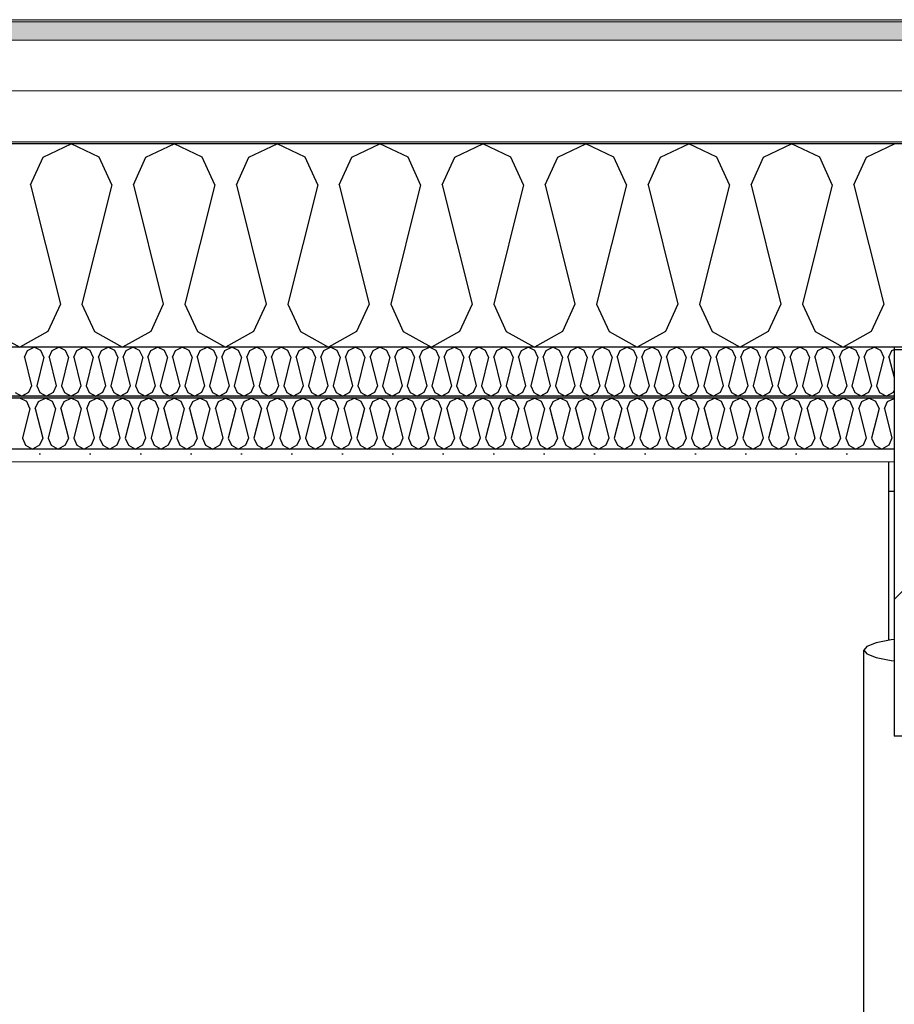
# Model space of a CAD drawing. Header units: millimetres. Extents: x -8544 to 51179, y -2070 to 39312.
# Tile 40 of 165: x 255 to 1122, y 9630 to 10606. Entities that reach past the tile are written whole.
import ezdxf

# ---------------------------------------------------------------- set-up
doc = ezdxf.new("R2010")
doc.units = ezdxf.units.MM
doc.header["$LTSCALE"] = 0.5
doc.header["$MEASUREMENT"] = 0
doc.linetypes.add('PLINE', pattern=[0])
for name, color, linetype in [('222- Søyler', 7, 'Continuous'), ('223- Bjelker', 7, 'Continuous'), ('223- Bjelker (Skravur)', 7, 'Continuous'), ('2411 Bærende innervegger betong', 7, 'Continuous'), ('256- Faste himlinger og overflatebehandling (Skravur)(Nye konstruksjoner)', 7, 'Continuous'), ('256- Faste himlinger og overflatebehandling(Nye konstruksjoner)', 7, 'Continuous'), ('261- Primærkonstruksjon (tak)', 7, 'Continuous'), ('261- Primærkonstruksjon (tak) (Skravur)', 7, 'Continuous'), ('262- Taktekking (Skravur)(Nye konstruksjoner)', 7, 'Continuous')]:
    doc.layers.add(name, color=color, linetype=linetype)
doc.layers.add('236- Innvendig kledning og overflate(Nye konstruksjoner)', color=7, linetype='Continuous', lineweight=0)
doc.layers.add('262- Taktekking(Nye konstruksjoner)', color=7, linetype='Continuous', lineweight=0)

# ---------------------------------------------------------------- blocks, each defined once
blk = doc.blocks.new('*X3')
at = {"layer": '261- Primærkonstruksjon (tak) (Skravur)', "linetype": 'PLINE'}
for p, q in [((278.27, 10469.96), (306.13, 10483.15)), ((334, 10469.96), (306.13, 10483.15)), ((380.31, 10469.96), (408.18, 10483.15)), ((436.05, 10469.96), (408.18, 10483.15)), ((482.36, 10469.96), (510.22, 10483.15)), ((538.09, 10469.96), (510.22, 10483.15)), ((584.4, 10469.96), (612.27, 10483.15)), ((640.14, 10469.96), (612.27, 10483.15)), ((686.45, 10469.96), (714.31, 10483.15)), ((742.18, 10469.96), (714.31, 10483.15)), ((788.49, 10469.96), (816.36, 10483.15)), ((844.23, 10469.96), (816.36, 10483.15)), ((890.54, 10469.96), (918.4, 10483.15)), ((946.27, 10469.96), (918.4, 10483.15)), ((992.58, 10469.96), (1020.45, 10483.15)), ((1048.32, 10469.96), (1020.45, 10483.15)), ((1094.63, 10469.96), (1122.49, 10483.15)), ((265.83, 10442.63), (278.27, 10469.96)), ((346.44, 10442.63), (334, 10469.96)), ((367.88, 10442.63), (380.31, 10469.96)), ((448.48, 10442.63), (436.05, 10469.96)), ((469.92, 10442.63), (482.36, 10469.96)), ((550.53, 10442.63), (538.09, 10469.96)), ((571.97, 10442.63), (584.4, 10469.96)), ((652.57, 10442.63), (640.14, 10469.96)), ((674.01, 10442.63), (686.45, 10469.96)), ((754.62, 10442.63), (742.18, 10469.96)), ((776.06, 10442.63), (788.49, 10469.96)), ((856.66, 10442.63), (844.23, 10469.96)), ((878.1, 10442.63), (890.54, 10469.96)), ((958.71, 10442.63), (946.27, 10469.96)), ((980.15, 10442.63), (992.58, 10469.96)), ((1060.75, 10442.63), (1048.32, 10469.96)), ((1082.19, 10442.63), (1094.63, 10469.96)), ((265.83, 10442.63), (295.42, 10324.3)), ((346.44, 10442.63), (316.85, 10324.3)), ((367.88, 10442.63), (397.46, 10324.3)), ((448.48, 10442.63), (418.9, 10324.3)), ((469.92, 10442.63), (499.51, 10324.3)), ((550.53, 10442.63), (520.94, 10324.3)), ((571.97, 10442.63), (601.55, 10324.3)), ((652.57, 10442.63), (622.99, 10324.3)), ((674.01, 10442.63), (703.6, 10324.3)), ((754.62, 10442.63), (725.03, 10324.3)), ((776.06, 10442.63), (805.64, 10324.3)), ((856.66, 10442.63), (827.08, 10324.3)), ((878.1, 10442.63), (907.69, 10324.3)), ((958.71, 10442.63), (929.12, 10324.3)), ((980.15, 10442.63), (1009.73, 10324.3)), ((1060.75, 10442.63), (1031.17, 10324.3)), ((1082.19, 10442.63), (1111.78, 10324.3)), ((295.42, 10324.3), (282.98, 10296.97)), ((316.85, 10324.3), (329.29, 10296.97)), ((397.46, 10324.3), (385.02, 10296.97)), ((418.9, 10324.3), (431.34, 10296.97)), ((499.51, 10324.3), (487.07, 10296.97)), ((520.94, 10324.3), (533.38, 10296.97)), ((601.55, 10324.3), (589.11, 10296.97)), ((622.99, 10324.3), (635.43, 10296.97)), ((703.6, 10324.3), (691.16, 10296.97)), ((725.03, 10324.3), (737.47, 10296.97)), ((805.64, 10324.3), (793.2, 10296.97)), ((827.08, 10324.3), (839.51, 10296.97)), ((907.69, 10324.3), (895.25, 10296.97)), ((929.12, 10324.3), (941.56, 10296.97)), ((1009.73, 10324.3), (997.29, 10296.97)), ((1031.17, 10324.3), (1043.6, 10296.97)), ((1111.78, 10324.3), (1099.34, 10296.97)), ((227.25, 10296.97), (255.11, 10281.42)), ((282.98, 10296.97), (255.11, 10281.42)), ((329.29, 10296.97), (357.16, 10281.42)), ((385.02, 10296.97), (357.16, 10281.42)), ((431.34, 10296.97), (459.2, 10281.42)), ((487.07, 10296.97), (459.2, 10281.42)), ((533.38, 10296.97), (561.25, 10281.42)), ((589.11, 10296.97), (561.25, 10281.42)), ((635.43, 10296.97), (663.29, 10281.42)), ((691.16, 10296.97), (663.29, 10281.42)), ((737.47, 10296.97), (765.34, 10281.42)), ((793.2, 10296.97), (765.34, 10281.42)), ((839.51, 10296.97), (867.38, 10281.42)), ((895.25, 10296.97), (867.38, 10281.42)), ((941.56, 10296.97), (969.43, 10281.42)), ((997.29, 10296.97), (969.43, 10281.42)), ((1043.6, 10296.97), (1071.47, 10281.42)), ((1099.34, 10296.97), (1071.47, 10281.42))]:
    blk.add_line(p, q, dxfattribs=at)
blk = doc.blocks.new('*X52')
at = {"layer": '256- Faste himlinger og overflatebehandling (Skravur)(Nye konstruksjoner)', "linetype": 'PLINE'}
for p, q in [((262.71, 10278.25), (269.4, 10281.42)), ((276.09, 10278.25), (269.4, 10281.42)), ((287.2, 10278.25), (293.89, 10281.42)), ((300.58, 10278.25), (293.89, 10281.42)), ((311.69, 10278.25), (318.38, 10281.42)), ((325.07, 10278.25), (318.38, 10281.42)), ((336.18, 10278.25), (342.87, 10281.42)), ((349.56, 10278.25), (342.87, 10281.42)), ((360.67, 10278.25), (367.36, 10281.42)), ((374.05, 10278.25), (367.36, 10281.42)), ((385.16, 10278.25), (391.85, 10281.42)), ((398.54, 10278.25), (391.85, 10281.42)), ((409.66, 10278.25), (416.34, 10281.42)), ((423.03, 10278.25), (416.34, 10281.42)), ((434.15, 10278.25), (440.83, 10281.42)), ((447.52, 10278.25), (440.83, 10281.42)), ((458.64, 10278.25), (465.33, 10281.42)), ((472.01, 10278.25), (465.33, 10281.42)), ((483.13, 10278.25), (489.82, 10281.42)), ((496.5, 10278.25), (489.82, 10281.42)), ((507.62, 10278.25), (514.31, 10281.42)), ((520.99, 10278.25), (514.31, 10281.42)), ((532.11, 10278.25), (538.8, 10281.42)), ((545.49, 10278.25), (538.8, 10281.42)), ((556.6, 10278.25), (563.29, 10281.42)), ((569.98, 10278.25), (563.29, 10281.42)), ((581.09, 10278.25), (587.78, 10281.42)), ((594.47, 10278.25), (587.78, 10281.42)), ((605.58, 10278.25), (612.27, 10281.42)), ((618.96, 10278.25), (612.27, 10281.42)), ((630.07, 10278.25), (636.76, 10281.42)), ((643.45, 10278.25), (636.76, 10281.42)), ((654.56, 10278.25), (661.25, 10281.42)), ((667.94, 10278.25), (661.25, 10281.42)), ((679.05, 10278.25), (685.74, 10281.42)), ((692.43, 10278.25), (685.74, 10281.42)), ((703.54, 10278.25), (710.23, 10281.42)), ((716.92, 10278.25), (710.23, 10281.42)), ((728.04, 10278.25), (734.72, 10281.42)), ((741.41, 10278.25), (734.72, 10281.42)), ((752.53, 10278.25), (759.21, 10281.42)), ((765.9, 10278.25), (759.21, 10281.42)), ((777.02, 10278.25), (783.71, 10281.42)), ((790.39, 10278.25), (783.71, 10281.42)), ((801.51, 10278.25), (808.2, 10281.42)), ((814.88, 10278.25), (808.2, 10281.42)), ((826, 10278.25), (832.69, 10281.42)), ((839.38, 10278.25), (832.69, 10281.42)), ((850.49, 10278.25), (857.18, 10281.42)), ((863.87, 10278.25), (857.18, 10281.42)), ((874.98, 10278.25), (881.67, 10281.42)), ((888.36, 10278.25), (881.67, 10281.42)), ((899.47, 10278.25), (906.16, 10281.42)), ((912.85, 10278.25), (906.16, 10281.42)), ((923.96, 10278.25), (930.65, 10281.42)), ((937.34, 10278.25), (930.65, 10281.42)), ((948.45, 10278.25), (955.14, 10281.42)), ((961.83, 10278.25), (955.14, 10281.42)), ((972.94, 10278.25), (979.63, 10281.42)), ((986.32, 10278.25), (979.63, 10281.42)), ((997.43, 10278.25), (1004.12, 10281.42)), ((1010.81, 10278.25), (1004.12, 10281.42)), ((1021.93, 10278.25), (1028.61, 10281.42)), ((1035.3, 10278.25), (1028.61, 10281.42)), ((1046.42, 10278.25), (1053.1, 10281.42)), ((1059.79, 10278.25), (1053.1, 10281.42)), ((1070.91, 10278.25), (1077.59, 10281.42)), ((1084.28, 10278.25), (1077.59, 10281.42)), ((1095.4, 10278.25), (1102.09, 10281.42)), ((1108.77, 10278.25), (1102.09, 10281.42)), ((259.73, 10271.7), (262.71, 10278.25)), ((259.73, 10271.7), (266.83, 10243.3)), ((279.07, 10271.7), (271.97, 10243.3)), ((279.07, 10271.7), (276.09, 10278.25)), ((284.22, 10271.7), (287.2, 10278.25)), ((284.22, 10271.7), (291.32, 10243.3)), ((303.56, 10271.7), (296.46, 10243.3)), ((303.56, 10271.7), (300.58, 10278.25)), ((308.71, 10271.7), (311.69, 10278.25)), ((308.71, 10271.7), (315.81, 10243.3)), ((328.05, 10271.7), (320.95, 10243.3)), ((328.05, 10271.7), (325.07, 10278.25)), ((333.2, 10271.7), (336.18, 10278.25)), ((333.2, 10271.7), (340.3, 10243.3)), ((352.54, 10271.7), (345.44, 10243.3)), ((352.54, 10271.7), (349.56, 10278.25)), ((357.69, 10271.7), (360.67, 10278.25)), ((357.69, 10271.7), (364.79, 10243.3)), ((377.03, 10271.7), (369.93, 10243.3)), ((377.03, 10271.7), (374.05, 10278.25)), ((382.18, 10271.7), (385.16, 10278.25)), ((382.18, 10271.7), (389.28, 10243.3)), ((401.53, 10271.7), (394.43, 10243.3)), ((401.53, 10271.7), (398.54, 10278.25)), ((406.67, 10271.7), (409.66, 10278.25)), ((406.67, 10271.7), (413.77, 10243.3)), ((426.02, 10271.7), (418.92, 10243.3)), ((426.02, 10271.7), (423.03, 10278.25)), ((431.16, 10271.7), (434.15, 10278.25)), ((431.16, 10271.7), (438.26, 10243.3)), ((450.51, 10271.7), (443.41, 10243.3)), ((450.51, 10271.7), (447.52, 10278.25)), ((455.65, 10271.7), (458.64, 10278.25)), ((455.65, 10271.7), (462.75, 10243.3)), ((475, 10271.7), (467.9, 10243.3)), ((475, 10271.7), (472.01, 10278.25)), ((480.14, 10271.7), (483.13, 10278.25)), ((480.14, 10271.7), (487.24, 10243.3)), ((499.49, 10271.7), (492.39, 10243.3)), ((499.49, 10271.7), (496.5, 10278.25)), ((504.63, 10271.7), (507.62, 10278.25)), ((504.63, 10271.7), (511.73, 10243.3)), ((523.98, 10271.7), (516.88, 10243.3)), ((523.98, 10271.7), (520.99, 10278.25)), ((529.12, 10271.7), (532.11, 10278.25)), ((529.12, 10271.7), (536.22, 10243.3)), ((548.47, 10271.7), (541.37, 10243.3)), ((548.47, 10271.7), (545.49, 10278.25)), ((553.62, 10271.7), (556.6, 10278.25)), ((553.62, 10271.7), (560.72, 10243.3)), ((572.96, 10271.7), (565.86, 10243.3)), ((572.96, 10271.7), (569.98, 10278.25)), ((578.11, 10271.7), (581.09, 10278.25)), ((578.11, 10271.7), (585.21, 10243.3)), ((597.45, 10271.7), (590.35, 10243.3)), ((597.45, 10271.7), (594.47, 10278.25)), ((602.6, 10271.7), (605.58, 10278.25)), ((602.6, 10271.7), (609.7, 10243.3)), ((621.94, 10271.7), (614.84, 10243.3)), ((621.94, 10271.7), (618.96, 10278.25)), ((627.09, 10271.7), (630.07, 10278.25)), ((627.09, 10271.7), (634.19, 10243.3)), ((646.43, 10271.7), (639.33, 10243.3)), ((646.43, 10271.7), (643.45, 10278.25)), ((651.58, 10271.7), (654.56, 10278.25)), ((651.58, 10271.7), (658.68, 10243.3)), ((670.92, 10271.7), (663.82, 10243.3)), ((670.92, 10271.7), (667.94, 10278.25)), ((676.07, 10271.7), (679.05, 10278.25)), ((676.07, 10271.7), (683.17, 10243.3)), ((695.41, 10271.7), (688.31, 10243.3)), ((695.41, 10271.7), (692.43, 10278.25)), ((700.56, 10271.7), (703.54, 10278.25)), ((700.56, 10271.7), (707.66, 10243.3)), ((719.91, 10271.7), (712.81, 10243.3)), ((719.91, 10271.7), (716.92, 10278.25)), ((725.05, 10271.7), (728.04, 10278.25)), ((725.05, 10271.7), (732.15, 10243.3)), ((744.4, 10271.7), (737.3, 10243.3)), ((744.4, 10271.7), (741.41, 10278.25)), ((749.54, 10271.7), (752.53, 10278.25)), ((749.54, 10271.7), (756.64, 10243.3)), ((768.89, 10271.7), (761.79, 10243.3)), ((768.89, 10271.7), (765.9, 10278.25)), ((774.03, 10271.7), (777.02, 10278.25)), ((774.03, 10271.7), (781.13, 10243.3)), ((793.38, 10271.7), (786.28, 10243.3)), ((793.38, 10271.7), (790.39, 10278.25)), ((798.52, 10271.7), (801.51, 10278.25)), ((798.52, 10271.7), (805.62, 10243.3)), ((817.87, 10271.7), (810.77, 10243.3)), ((817.87, 10271.7), (814.88, 10278.25)), ((823.01, 10271.7), (826, 10278.25)), ((823.01, 10271.7), (830.11, 10243.3)), ((842.36, 10271.7), (835.26, 10243.3)), ((842.36, 10271.7), (839.38, 10278.25)), ((847.51, 10271.7), (850.49, 10278.25)), ((847.51, 10271.7), (854.61, 10243.3)), ((866.85, 10271.7), (859.75, 10243.3)), ((866.85, 10271.7), (863.87, 10278.25)), ((872, 10271.7), (874.98, 10278.25)), ((872, 10271.7), (879.1, 10243.3)), ((891.34, 10271.7), (884.24, 10243.3)), ((891.34, 10271.7), (888.36, 10278.25)), ((896.49, 10271.7), (899.47, 10278.25)), ((896.49, 10271.7), (903.59, 10243.3)), ((915.83, 10271.7), (908.73, 10243.3)), ((915.83, 10271.7), (912.85, 10278.25)), ((920.98, 10271.7), (923.96, 10278.25)), ((920.98, 10271.7), (928.08, 10243.3)), ((940.32, 10271.7), (933.22, 10243.3)), ((940.32, 10271.7), (937.34, 10278.25)), ((945.47, 10271.7), (948.45, 10278.25)), ((945.47, 10271.7), (952.57, 10243.3)), ((964.81, 10271.7), (957.71, 10243.3)), ((964.81, 10271.7), (961.83, 10278.25)), ((969.96, 10271.7), (972.94, 10278.25)), ((969.96, 10271.7), (977.06, 10243.3)), ((989.3, 10271.7), (982.2, 10243.3)), ((989.3, 10271.7), (986.32, 10278.25)), ((994.45, 10271.7), (997.43, 10278.25)), ((994.45, 10271.7), (1001.55, 10243.3)), ((1013.8, 10271.7), (1006.7, 10243.3)), ((1013.8, 10271.7), (1010.81, 10278.25)), ((1018.94, 10271.7), (1021.93, 10278.25)), ((1018.94, 10271.7), (1026.04, 10243.3)), ((1038.29, 10271.7), (1031.19, 10243.3)), ((1038.29, 10271.7), (1035.3, 10278.25)), ((1043.43, 10271.7), (1046.42, 10278.25)), ((1043.43, 10271.7), (1050.53, 10243.3)), ((1062.78, 10271.7), (1055.68, 10243.3)), ((1062.78, 10271.7), (1059.79, 10278.25)), ((1067.92, 10271.7), (1070.91, 10278.25)), ((1067.92, 10271.7), (1075.02, 10243.3)), ((1087.27, 10271.7), (1080.17, 10243.3)), ((1087.27, 10271.7), (1084.28, 10278.25)), ((1092.41, 10271.7), (1095.4, 10278.25)), ((1092.41, 10271.7), (1099.51, 10243.3)), ((1111.76, 10271.7), (1104.66, 10243.3)), ((1111.76, 10271.7), (1108.77, 10278.25)), ((1116.9, 10271.7), (1119.89, 10278.25)), ((1116.9, 10271.7), (1121.93, 10251.6)), ((1119.89, 10278.25), (1121.93, 10279.22)), ((266.83, 10243.3), (263.84, 10236.74)), ((271.97, 10243.3), (274.96, 10236.74)), ((291.32, 10243.3), (288.33, 10236.74)), ((296.46, 10243.3), (299.45, 10236.74)), ((315.81, 10243.3), (312.82, 10236.74)), ((320.95, 10243.3), (323.94, 10236.74)), ((340.3, 10243.3), (337.31, 10236.74)), ((345.44, 10243.3), (348.43, 10236.74)), ((364.79, 10243.3), (361.8, 10236.74)), ((369.93, 10243.3), (372.92, 10236.74)), ((389.28, 10243.3), (386.3, 10236.74)), ((394.43, 10243.3), (397.41, 10236.74)), ((413.77, 10243.3), (410.79, 10236.74)), ((418.92, 10243.3), (421.9, 10236.74)), ((438.26, 10243.3), (435.28, 10236.74)), ((443.41, 10243.3), (446.39, 10236.74)), ((462.75, 10243.3), (459.77, 10236.74)), ((467.9, 10243.3), (470.88, 10236.74)), ((487.24, 10243.3), (484.26, 10236.74)), ((492.39, 10243.3), (495.37, 10236.74)), ((511.73, 10243.3), (508.75, 10236.74)), ((516.88, 10243.3), (519.86, 10236.74)), ((536.22, 10243.3), (533.24, 10236.74)), ((541.37, 10243.3), (544.35, 10236.74)), ((560.72, 10243.3), (557.73, 10236.74)), ((565.86, 10243.3), (568.85, 10236.74)), ((585.21, 10243.3), (582.22, 10236.74)), ((590.35, 10243.3), (593.34, 10236.74)), ((609.7, 10243.3), (606.71, 10236.74)), ((614.84, 10243.3), (617.83, 10236.74)), ((634.19, 10243.3), (631.2, 10236.74)), ((639.33, 10243.3), (642.32, 10236.74)), ((658.68, 10243.3), (655.69, 10236.74)), ((663.82, 10243.3), (666.81, 10236.74)), ((683.17, 10243.3), (680.19, 10236.74)), ((688.31, 10243.3), (691.3, 10236.74)), ((707.66, 10243.3), (704.68, 10236.74)), ((712.81, 10243.3), (715.79, 10236.74)), ((732.15, 10243.3), (729.17, 10236.74)), ((737.3, 10243.3), (740.28, 10236.74)), ((756.64, 10243.3), (753.66, 10236.74)), ((761.79, 10243.3), (764.77, 10236.74)), ((781.13, 10243.3), (778.15, 10236.74)), ((786.28, 10243.3), (789.26, 10236.74)), ((805.62, 10243.3), (802.64, 10236.74)), ((810.77, 10243.3), (813.75, 10236.74)), ((830.11, 10243.3), (827.13, 10236.74)), ((835.26, 10243.3), (838.24, 10236.74)), ((854.61, 10243.3), (851.62, 10236.74)), ((859.75, 10243.3), (862.74, 10236.74)), ((879.1, 10243.3), (876.11, 10236.74)), ((884.24, 10243.3), (887.23, 10236.74)), ((903.59, 10243.3), (900.6, 10236.74)), ((908.73, 10243.3), (911.72, 10236.74)), ((928.08, 10243.3), (925.09, 10236.74)), ((933.22, 10243.3), (936.21, 10236.74)), ((952.57, 10243.3), (949.58, 10236.74)), ((957.71, 10243.3), (960.7, 10236.74)), ((977.06, 10243.3), (974.07, 10236.74)), ((982.2, 10243.3), (985.19, 10236.74)), ((1001.55, 10243.3), (998.57, 10236.74)), ((1006.7, 10243.3), (1009.68, 10236.74)), ((1026.04, 10243.3), (1023.06, 10236.74)), ((1031.19, 10243.3), (1034.17, 10236.74)), ((1050.53, 10243.3), (1047.55, 10236.74)), ((1055.68, 10243.3), (1058.66, 10236.74)), ((1075.02, 10243.3), (1072.04, 10236.74)), ((1080.17, 10243.3), (1083.15, 10236.74)), ((1099.51, 10243.3), (1096.53, 10236.74)), ((1104.66, 10243.3), (1107.64, 10236.74)), ((250.47, 10236.74), (257.15, 10233.01)), ((263.84, 10236.74), (257.15, 10233.01)), ((274.96, 10236.74), (281.64, 10233.01)), ((288.33, 10236.74), (281.64, 10233.01)), ((299.45, 10236.74), (306.13, 10233.01)), ((312.82, 10236.74), (306.13, 10233.01)), ((323.94, 10236.74), (330.63, 10233.01)), ((337.31, 10236.74), (330.63, 10233.01)), ((348.43, 10236.74), (355.12, 10233.01)), ((361.8, 10236.74), (355.12, 10233.01)), ((372.92, 10236.74), (379.61, 10233.01)), ((386.3, 10236.74), (379.61, 10233.01)), ((397.41, 10236.74), (404.1, 10233.01)), ((410.79, 10236.74), (404.1, 10233.01)), ((421.9, 10236.74), (428.59, 10233.01)), ((435.28, 10236.74), (428.59, 10233.01)), ((446.39, 10236.74), (453.08, 10233.01)), ((459.77, 10236.74), (453.08, 10233.01)), ((470.88, 10236.74), (477.57, 10233.01)), ((484.26, 10236.74), (477.57, 10233.01)), ((495.37, 10236.74), (502.06, 10233.01)), ((508.75, 10236.74), (502.06, 10233.01)), ((519.86, 10236.74), (526.55, 10233.01)), ((533.24, 10236.74), (526.55, 10233.01)), ((544.35, 10236.74), (551.04, 10233.01)), ((557.73, 10236.74), (551.04, 10233.01)), ((568.85, 10236.74), (575.53, 10233.01)), ((582.22, 10236.74), (575.53, 10233.01)), ((593.34, 10236.74), (600.02, 10233.01)), ((606.71, 10236.74), (600.02, 10233.01)), ((617.83, 10236.74), (624.52, 10233.01)), ((631.2, 10236.74), (624.52, 10233.01)), ((642.32, 10236.74), (649.01, 10233.01)), ((655.69, 10236.74), (649.01, 10233.01)), ((666.81, 10236.74), (673.5, 10233.01)), ((680.19, 10236.74), (673.5, 10233.01)), ((691.3, 10236.74), (697.99, 10233.01)), ((704.68, 10236.74), (697.99, 10233.01)), ((715.79, 10236.74), (722.48, 10233.01)), ((729.17, 10236.74), (722.48, 10233.01)), ((740.28, 10236.74), (746.97, 10233.01)), ((753.66, 10236.74), (746.97, 10233.01)), ((764.77, 10236.74), (771.46, 10233.01)), ((778.15, 10236.74), (771.46, 10233.01)), ((789.26, 10236.74), (795.95, 10233.01)), ((802.64, 10236.74), (795.95, 10233.01)), ((813.75, 10236.74), (820.44, 10233.01)), ((827.13, 10236.74), (820.44, 10233.01)), ((838.24, 10236.74), (844.93, 10233.01)), ((851.62, 10236.74), (844.93, 10233.01)), ((862.74, 10236.74), (869.42, 10233.01)), ((876.11, 10236.74), (869.42, 10233.01)), ((887.23, 10236.74), (893.91, 10233.01)), ((900.6, 10236.74), (893.91, 10233.01)), ((911.72, 10236.74), (918.4, 10233.01)), ((925.09, 10236.74), (918.4, 10233.01)), ((936.21, 10236.74), (942.9, 10233.01)), ((949.58, 10236.74), (942.9, 10233.01)), ((960.7, 10236.74), (967.39, 10233.01)), ((974.07, 10236.74), (967.39, 10233.01)), ((985.19, 10236.74), (991.88, 10233.01)), ((998.57, 10236.74), (991.88, 10233.01)), ((1009.68, 10236.74), (1016.37, 10233.01)), ((1023.06, 10236.74), (1016.37, 10233.01)), ((1034.17, 10236.74), (1040.86, 10233.01)), ((1047.55, 10236.74), (1040.86, 10233.01)), ((1058.66, 10236.74), (1065.35, 10233.01)), ((1072.04, 10236.74), (1065.35, 10233.01)), ((1083.15, 10236.74), (1089.84, 10233.01)), ((1096.53, 10236.74), (1089.84, 10233.01)), ((1107.64, 10236.74), (1114.33, 10233.01)), ((1121.02, 10236.74), (1114.33, 10233.01)), ((1121.93, 10238.73), (1121.02, 10236.74))]:
    blk.add_line(p, q, dxfattribs=at)
blk = doc.blocks.new('*X54')
at = {"layer": '256- Faste himlinger og overflatebehandling (Skravur)(Nye konstruksjoner)', "linetype": 'PLINE'}
for p, q in [((262.08, 10227.69), (255.11, 10230.99)), ((273.66, 10227.69), (280.62, 10230.99)), ((287.59, 10227.69), (280.62, 10230.99)), ((299.17, 10227.69), (306.13, 10230.99)), ((313.1, 10227.69), (306.13, 10230.99)), ((324.68, 10227.69), (331.65, 10230.99)), ((338.61, 10227.69), (331.65, 10230.99)), ((350.19, 10227.69), (357.16, 10230.99)), ((364.12, 10227.69), (357.16, 10230.99)), ((375.7, 10227.69), (382.67, 10230.99)), ((389.64, 10227.69), (382.67, 10230.99)), ((401.21, 10227.69), (408.18, 10230.99)), ((415.15, 10227.69), (408.18, 10230.99)), ((426.72, 10227.69), (433.69, 10230.99)), ((440.66, 10227.69), (433.69, 10230.99)), ((452.24, 10227.69), (459.2, 10230.99)), ((466.17, 10227.69), (459.2, 10230.99)), ((477.75, 10227.69), (484.71, 10230.99)), ((491.68, 10227.69), (484.71, 10230.99)), ((503.26, 10227.69), (510.22, 10230.99)), ((517.19, 10227.69), (510.22, 10230.99)), ((528.77, 10227.69), (535.74, 10230.99)), ((542.7, 10227.69), (535.74, 10230.99)), ((554.28, 10227.69), (561.25, 10230.99)), ((568.21, 10227.69), (561.25, 10230.99)), ((579.79, 10227.69), (586.76, 10230.99)), ((593.73, 10227.69), (586.76, 10230.99)), ((605.3, 10227.69), (612.27, 10230.99)), ((619.24, 10227.69), (612.27, 10230.99)), ((630.81, 10227.69), (637.78, 10230.99)), ((644.75, 10227.69), (637.78, 10230.99)), ((656.33, 10227.69), (663.29, 10230.99)), ((670.26, 10227.69), (663.29, 10230.99)), ((681.84, 10227.69), (688.8, 10230.99)), ((695.77, 10227.69), (688.8, 10230.99)), ((707.35, 10227.69), (714.31, 10230.99)), ((721.28, 10227.69), (714.31, 10230.99)), ((732.86, 10227.69), (739.83, 10230.99)), ((746.79, 10227.69), (739.83, 10230.99)), ((758.37, 10227.69), (765.34, 10230.99)), ((772.3, 10227.69), (765.34, 10230.99)), ((783.88, 10227.69), (790.85, 10230.99)), ((797.82, 10227.69), (790.85, 10230.99)), ((809.39, 10227.69), (816.36, 10230.99)), ((823.33, 10227.69), (816.36, 10230.99)), ((834.9, 10227.69), (841.87, 10230.99)), ((848.84, 10227.69), (841.87, 10230.99)), ((860.42, 10227.69), (867.38, 10230.99)), ((874.35, 10227.69), (867.38, 10230.99)), ((885.93, 10227.69), (892.89, 10230.99)), ((899.86, 10227.69), (892.89, 10230.99)), ((911.44, 10227.69), (918.4, 10230.99)), ((925.37, 10227.69), (918.4, 10230.99)), ((936.95, 10227.69), (943.92, 10230.99)), ((950.88, 10227.69), (943.92, 10230.99)), ((962.46, 10227.69), (969.43, 10230.99)), ((976.39, 10227.69), (969.43, 10230.99)), ((987.97, 10227.69), (994.94, 10230.99)), ((1001.91, 10227.69), (994.94, 10230.99)), ((1013.48, 10227.69), (1020.45, 10230.99)), ((1027.42, 10227.69), (1020.45, 10230.99)), ((1038.99, 10227.69), (1045.96, 10230.99)), ((1052.93, 10227.69), (1045.96, 10230.99)), ((1064.51, 10227.69), (1071.47, 10230.99)), ((1078.44, 10227.69), (1071.47, 10230.99)), ((1090.02, 10227.69), (1096.98, 10230.99)), ((1103.95, 10227.69), (1096.98, 10230.99)), ((1115.53, 10227.69), (1121.93, 10230.72)), ((265.19, 10220.86), (257.79, 10191.28)), ((265.19, 10220.86), (262.08, 10227.69)), ((270.55, 10220.86), (273.66, 10227.69)), ((270.55, 10220.86), (277.94, 10191.28)), ((290.7, 10220.86), (283.3, 10191.28)), ((290.7, 10220.86), (287.59, 10227.69)), ((296.06, 10220.86), (299.17, 10227.69)), ((296.06, 10220.86), (303.46, 10191.28)), ((316.21, 10220.86), (308.81, 10191.28)), ((316.21, 10220.86), (313.1, 10227.69)), ((321.57, 10220.86), (324.68, 10227.69)), ((321.57, 10220.86), (328.97, 10191.28)), ((341.72, 10220.86), (334.33, 10191.28)), ((341.72, 10220.86), (338.61, 10227.69)), ((347.08, 10220.86), (350.19, 10227.69)), ((347.08, 10220.86), (354.48, 10191.28)), ((367.23, 10220.86), (359.84, 10191.28)), ((367.23, 10220.86), (364.12, 10227.69)), ((372.59, 10220.86), (375.7, 10227.69)), ((372.59, 10220.86), (379.99, 10191.28)), ((392.74, 10220.86), (385.35, 10191.28)), ((392.74, 10220.86), (389.64, 10227.69)), ((398.1, 10220.86), (401.21, 10227.69)), ((398.1, 10220.86), (405.5, 10191.28)), ((418.26, 10220.86), (410.86, 10191.28)), ((418.26, 10220.86), (415.15, 10227.69)), ((423.62, 10220.86), (426.72, 10227.69)), ((423.62, 10220.86), (431.01, 10191.28)), ((443.77, 10220.86), (436.37, 10191.28)), ((443.77, 10220.86), (440.66, 10227.69)), ((449.13, 10220.86), (452.24, 10227.69)), ((449.13, 10220.86), (456.52, 10191.28)), ((469.28, 10220.86), (461.88, 10191.28)), ((469.28, 10220.86), (466.17, 10227.69)), ((474.64, 10220.86), (477.75, 10227.69)), ((474.64, 10220.86), (482.03, 10191.28)), ((494.79, 10220.86), (487.39, 10191.28)), ((494.79, 10220.86), (491.68, 10227.69)), ((500.15, 10220.86), (503.26, 10227.69)), ((500.15, 10220.86), (507.54, 10191.28)), ((520.3, 10220.86), (512.9, 10191.28)), ((520.3, 10220.86), (517.19, 10227.69)), ((525.66, 10220.86), (528.77, 10227.69)), ((525.66, 10220.86), (533.06, 10191.28)), ((545.81, 10220.86), (538.42, 10191.28)), ((545.81, 10220.86), (542.7, 10227.69)), ((551.17, 10220.86), (554.28, 10227.69)), ((551.17, 10220.86), (558.57, 10191.28)), ((571.32, 10220.86), (563.93, 10191.28)), ((571.32, 10220.86), (568.21, 10227.69)), ((576.68, 10220.86), (579.79, 10227.69)), ((576.68, 10220.86), (584.08, 10191.28)), ((596.83, 10220.86), (589.44, 10191.28)), ((596.83, 10220.86), (593.73, 10227.69)), ((602.19, 10220.86), (605.3, 10227.69)), ((602.19, 10220.86), (609.59, 10191.28)), ((622.35, 10220.86), (614.95, 10191.28)), ((622.35, 10220.86), (619.24, 10227.69)), ((627.71, 10220.86), (630.81, 10227.69)), ((627.71, 10220.86), (635.1, 10191.28)), ((647.86, 10220.86), (640.46, 10191.28)), ((647.86, 10220.86), (644.75, 10227.69)), ((653.22, 10220.86), (656.33, 10227.69)), ((653.22, 10220.86), (660.61, 10191.28)), ((673.37, 10220.86), (665.97, 10191.28)), ((673.37, 10220.86), (670.26, 10227.69)), ((678.73, 10220.86), (681.84, 10227.69)), ((678.73, 10220.86), (686.12, 10191.28)), ((698.88, 10220.86), (691.48, 10191.28)), ((698.88, 10220.86), (695.77, 10227.69)), ((704.24, 10220.86), (707.35, 10227.69)), ((704.24, 10220.86), (711.63, 10191.28)), ((724.39, 10220.86), (716.99, 10191.28)), ((724.39, 10220.86), (721.28, 10227.69)), ((729.75, 10220.86), (732.86, 10227.69)), ((729.75, 10220.86), (737.15, 10191.28)), ((749.9, 10220.86), (742.51, 10191.28)), ((749.9, 10220.86), (746.79, 10227.69)), ((755.26, 10220.86), (758.37, 10227.69)), ((755.26, 10220.86), (762.66, 10191.28)), ((775.41, 10220.86), (768.02, 10191.28)), ((775.41, 10220.86), (772.3, 10227.69)), ((780.77, 10220.86), (783.88, 10227.69)), ((780.77, 10220.86), (788.17, 10191.28)), ((800.92, 10220.86), (793.53, 10191.28)), ((800.92, 10220.86), (797.82, 10227.69)), ((806.28, 10220.86), (809.39, 10227.69)), ((806.28, 10220.86), (813.68, 10191.28)), ((826.44, 10220.86), (819.04, 10191.28)), ((826.44, 10220.86), (823.33, 10227.69)), ((831.8, 10220.86), (834.9, 10227.69)), ((831.8, 10220.86), (839.19, 10191.28)), ((851.95, 10220.86), (844.55, 10191.28)), ((851.95, 10220.86), (848.84, 10227.69)), ((857.31, 10220.86), (860.42, 10227.69)), ((857.31, 10220.86), (864.7, 10191.28)), ((877.46, 10220.86), (870.06, 10191.28)), ((877.46, 10220.86), (874.35, 10227.69)), ((882.82, 10220.86), (885.93, 10227.69)), ((882.82, 10220.86), (890.21, 10191.28)), ((902.97, 10220.86), (895.57, 10191.28)), ((902.97, 10220.86), (899.86, 10227.69)), ((908.33, 10220.86), (911.44, 10227.69)), ((908.33, 10220.86), (915.72, 10191.28)), ((928.48, 10220.86), (921.08, 10191.28)), ((928.48, 10220.86), (925.37, 10227.69)), ((933.84, 10220.86), (936.95, 10227.69)), ((933.84, 10220.86), (941.24, 10191.28)), ((953.99, 10220.86), (946.6, 10191.28)), ((953.99, 10220.86), (950.88, 10227.69)), ((959.35, 10220.86), (962.46, 10227.69)), ((959.35, 10220.86), (966.75, 10191.28)), ((979.5, 10220.86), (972.11, 10191.28)), ((979.5, 10220.86), (976.39, 10227.69)), ((984.86, 10220.86), (987.97, 10227.69)), ((984.86, 10220.86), (992.26, 10191.28)), ((1005.01, 10220.86), (997.62, 10191.28)), ((1005.01, 10220.86), (1001.91, 10227.69)), ((1010.37, 10220.86), (1013.48, 10227.69)), ((1010.37, 10220.86), (1017.77, 10191.28)), ((1030.53, 10220.86), (1023.13, 10191.28)), ((1030.53, 10220.86), (1027.42, 10227.69)), ((1035.89, 10220.86), (1038.99, 10227.69)), ((1035.89, 10220.86), (1043.28, 10191.28)), ((1056.04, 10220.86), (1048.64, 10191.28)), ((1056.04, 10220.86), (1052.93, 10227.69)), ((1061.4, 10220.86), (1064.51, 10227.69)), ((1061.4, 10220.86), (1068.79, 10191.28)), ((1081.55, 10220.86), (1074.15, 10191.28)), ((1081.55, 10220.86), (1078.44, 10227.69)), ((1086.91, 10220.86), (1090.02, 10227.69)), ((1086.91, 10220.86), (1094.3, 10191.28)), ((1107.06, 10220.86), (1099.66, 10191.28)), ((1107.06, 10220.86), (1103.95, 10227.69)), ((1112.42, 10220.86), (1115.53, 10227.69)), ((1112.42, 10220.86), (1119.81, 10191.28)), ((257.79, 10191.28), (260.9, 10184.44)), ((260.9, 10184.44), (267.87, 10180.56)), ((274.83, 10184.44), (267.87, 10180.56)), ((277.94, 10191.28), (274.83, 10184.44)), ((283.3, 10191.28), (286.41, 10184.44)), ((286.41, 10184.44), (293.38, 10180.56)), ((300.35, 10184.44), (293.38, 10180.56)), ((303.46, 10191.28), (300.35, 10184.44)), ((308.81, 10191.28), (311.92, 10184.44)), ((311.92, 10184.44), (318.89, 10180.56)), ((325.86, 10184.44), (318.89, 10180.56)), ((328.97, 10191.28), (325.86, 10184.44)), ((334.33, 10191.28), (337.43, 10184.44)), ((337.43, 10184.44), (344.4, 10180.56)), ((351.37, 10184.44), (344.4, 10180.56)), ((354.48, 10191.28), (351.37, 10184.44)), ((359.84, 10191.28), (362.95, 10184.44)), ((362.95, 10184.44), (369.91, 10180.56)), ((376.88, 10184.44), (369.91, 10180.56)), ((379.99, 10191.28), (376.88, 10184.44)), ((385.35, 10191.28), (388.46, 10184.44)), ((388.46, 10184.44), (395.42, 10180.56)), ((402.39, 10184.44), (395.42, 10180.56)), ((405.5, 10191.28), (402.39, 10184.44)), ((410.86, 10191.28), (413.97, 10184.44)), ((413.97, 10184.44), (420.94, 10180.56)), ((427.9, 10184.44), (420.94, 10180.56)), ((431.01, 10191.28), (427.9, 10184.44)), ((436.37, 10191.28), (439.48, 10184.44)), ((439.48, 10184.44), (446.45, 10180.56)), ((453.41, 10184.44), (446.45, 10180.56)), ((456.52, 10191.28), (453.41, 10184.44)), ((461.88, 10191.28), (464.99, 10184.44)), ((464.99, 10184.44), (471.96, 10180.56)), ((478.92, 10184.44), (471.96, 10180.56)), ((482.03, 10191.28), (478.92, 10184.44)), ((487.39, 10191.28), (490.5, 10184.44)), ((490.5, 10184.44), (497.47, 10180.56)), ((504.44, 10184.44), (497.47, 10180.56)), ((507.54, 10191.28), (504.44, 10184.44)), ((512.9, 10191.28), (516.01, 10184.44)), ((516.01, 10184.44), (522.98, 10180.56)), ((529.95, 10184.44), (522.98, 10180.56)), ((533.06, 10191.28), (529.95, 10184.44)), ((538.42, 10191.28), (541.52, 10184.44)), ((541.52, 10184.44), (548.49, 10180.56)), ((555.46, 10184.44), (548.49, 10180.56)), ((558.57, 10191.28), (555.46, 10184.44)), ((563.93, 10191.28), (567.04, 10184.44)), ((567.04, 10184.44), (574, 10180.56)), ((580.97, 10184.44), (574, 10180.56)), ((584.08, 10191.28), (580.97, 10184.44)), ((589.44, 10191.28), (592.55, 10184.44)), ((592.55, 10184.44), (599.51, 10180.56)), ((606.48, 10184.44), (599.51, 10180.56)), ((609.59, 10191.28), (606.48, 10184.44)), ((614.95, 10191.28), (618.06, 10184.44)), ((618.06, 10184.44), (625.03, 10180.56)), ((631.99, 10184.44), (625.03, 10180.56)), ((635.1, 10191.28), (631.99, 10184.44)), ((640.46, 10191.28), (643.57, 10184.44)), ((643.57, 10184.44), (650.54, 10180.56)), ((657.5, 10184.44), (650.54, 10180.56)), ((660.61, 10191.28), (657.5, 10184.44)), ((665.97, 10191.28), (669.08, 10184.44)), ((669.08, 10184.44), (676.05, 10180.56)), ((683.01, 10184.44), (676.05, 10180.56)), ((686.12, 10191.28), (683.01, 10184.44)), ((691.48, 10191.28), (694.59, 10184.44)), ((694.59, 10184.44), (701.56, 10180.56)), ((708.53, 10184.44), (701.56, 10180.56)), ((711.63, 10191.28), (708.53, 10184.44)), ((716.99, 10191.28), (720.1, 10184.44)), ((720.1, 10184.44), (727.07, 10180.56)), ((734.04, 10184.44), (727.07, 10180.56)), ((737.15, 10191.28), (734.04, 10184.44)), ((742.51, 10191.28), (745.61, 10184.44)), ((745.61, 10184.44), (752.58, 10180.56)), ((759.55, 10184.44), (752.58, 10180.56)), ((762.66, 10191.28), (759.55, 10184.44)), ((768.02, 10191.28), (771.13, 10184.44)), ((771.13, 10184.44), (778.09, 10180.56)), ((785.06, 10184.44), (778.09, 10180.56)), ((788.17, 10191.28), (785.06, 10184.44)), ((793.53, 10191.28), (796.64, 10184.44)), ((796.64, 10184.44), (803.6, 10180.56)), ((810.57, 10184.44), (803.6, 10180.56)), ((813.68, 10191.28), (810.57, 10184.44)), ((819.04, 10191.28), (822.15, 10184.44)), ((822.15, 10184.44), (829.12, 10180.56)), ((836.08, 10184.44), (829.12, 10180.56)), ((839.19, 10191.28), (836.08, 10184.44)), ((844.55, 10191.28), (847.66, 10184.44)), ((847.66, 10184.44), (854.63, 10180.56)), ((861.59, 10184.44), (854.63, 10180.56)), ((864.7, 10191.28), (861.59, 10184.44)), ((870.06, 10191.28), (873.17, 10184.44)), ((873.17, 10184.44), (880.14, 10180.56)), ((887.1, 10184.44), (880.14, 10180.56)), ((890.21, 10191.28), (887.1, 10184.44)), ((895.57, 10191.28), (898.68, 10184.44)), ((898.68, 10184.44), (905.65, 10180.56)), ((912.62, 10184.44), (905.65, 10180.56)), ((915.72, 10191.28), (912.62, 10184.44)), ((921.08, 10191.28), (924.19, 10184.44)), ((924.19, 10184.44), (931.16, 10180.56)), ((938.13, 10184.44), (931.16, 10180.56)), ((941.24, 10191.28), (938.13, 10184.44)), ((946.6, 10191.28), (949.7, 10184.44)), ((949.7, 10184.44), (956.67, 10180.56)), ((963.64, 10184.44), (956.67, 10180.56)), ((966.75, 10191.28), (963.64, 10184.44)), ((972.11, 10191.28), (975.22, 10184.44)), ((975.22, 10184.44), (982.18, 10180.56)), ((989.15, 10184.44), (982.18, 10180.56)), ((992.26, 10191.28), (989.15, 10184.44)), ((997.62, 10191.28), (1000.73, 10184.44)), ((1000.73, 10184.44), (1007.69, 10180.56)), ((1014.66, 10184.44), (1007.69, 10180.56)), ((1017.77, 10191.28), (1014.66, 10184.44)), ((1023.13, 10191.28), (1026.24, 10184.44)), ((1026.24, 10184.44), (1033.21, 10180.56)), ((1040.17, 10184.44), (1033.21, 10180.56)), ((1043.28, 10191.28), (1040.17, 10184.44)), ((1048.64, 10191.28), (1051.75, 10184.44)), ((1051.75, 10184.44), (1058.72, 10180.56)), ((1065.68, 10184.44), (1058.72, 10180.56)), ((1068.79, 10191.28), (1065.68, 10184.44)), ((1074.15, 10191.28), (1077.26, 10184.44)), ((1077.26, 10184.44), (1084.23, 10180.56)), ((1091.19, 10184.44), (1084.23, 10180.56)), ((1094.3, 10191.28), (1091.19, 10184.44)), ((1099.66, 10191.28), (1102.77, 10184.44)), ((1102.77, 10184.44), (1109.74, 10180.56)), ((1116.71, 10184.44), (1109.74, 10180.56)), ((1119.81, 10191.28), (1116.71, 10184.44))]:
    blk.add_line(p, q, dxfattribs=at)

msp = doc.modelspace()

# ---------------------------------------------------------------- hatches: boundary and pattern name
at = {"layer": '223- Bjelker (Skravur)', "linetype": 'Continuous'}
h = msp.add_hatch(dxfattribs=at)
h.set_pattern_fill('Skrålinjer_3', color=256, style=0, pattern_type=2)
h.set_pattern_definition([(45, (0, 0), (-127.2792, 127.2792), [])])
h.paths.add_polyline_path([(1121.93, 10279.03), (1121.93, 9895.77), (1311.93, 9895.77), (1311.93, 10279.03)])
at = {"layer": '256- Faste himlinger og overflatebehandling (Skravur)(Nye konstruksjoner)', "linetype": 'Continuous'}
msp.add_hatch(color=256, dxfattribs=at).paths.add_polyline_path([(1121.93, 10233.01), (-500.57, 10233.01), (-500.57, 10230.99), (1121.93, 10230.99)])
h = msp.add_hatch(dxfattribs=at)
h.set_pattern_fill('Gips', color=256, style=0, pattern_type=2)
h.set_pattern_definition([(0, (0, 0), (0, 86.60254), [0, -50]), (0, (25, 43.3), (0, 86.60254), [0, -50])])
h.paths.add_polyline_path([(-2288.07, 10180.56), (-2288.07, 10167.95), (1121.93, 10167.95), (1121.93, 10180.56)])
at = {"layer": '262- Taktekking (Skravur)(Nye konstruksjoner)', "linetype": 'Continuous'}
msp.add_hatch(color=256, dxfattribs=at).paths.add_polyline_path([(-2583.07, 10604.18), (12216.93, 10604.18), (12216.93, 10606.2), (-2583.07, 10606.2)])
h = msp.add_hatch(dxfattribs=at)
h.set_pattern_fill('Prikker_tett', color=256, style=0, pattern_type=2)
h.set_pattern_definition([(0, (0, 0), (0, 43.30127), [0, -25]), (0, (12.5, 21.65), (0, 43.30127), [0, -25])])
h.paths.add_polyline_path([(-2583.07, 10483.14), (12216.93, 10483.14), (12216.93, 10485.16), (-2583.07, 10485.16)])
at = {"layer": '262- Taktekking(Nye konstruksjoner)', "linetype": 'Continuous'}
msp.add_hatch(color=256, dxfattribs=at).paths.add_polyline_path([(-2583.07, 10604.18), (-2583.07, 10586.03), (12216.93, 10586.03), (12216.93, 10604.18)])

# ---------------------------------------------------------------- linework, layer by layer
at = {"layer": '222- Søyler', "linetype": 'PLINE'}
for p, q in [((1104.31, 9988.22), (1095.06, 9984.75)), ((1119.2, 9991.33), (1104.31, 9988.22)), ((1121.93, 9991.69), (1119.2, 9991.33)), ((1095.06, 9984.75), (1091.93, 9981.1)), ((1091.93, 9981.1), (1095.06, 9977.45)), ((1091.93, 9256), (1091.93, 9981.1)), ((1095.06, 9977.45), (1104.31, 9973.98)), ((1104.31, 9973.98), (1119.2, 9970.87)), ((1119.2, 9970.87), (1121.93, 9970.51))]:
    msp.add_line(p, q, dxfattribs=at)
at = {"layer": '223- Bjelker', "linetype": 'PLINE'}
for p, q in [((1311.93, 10279.03), (1121.93, 10279.03)), ((1121.93, 10167.95), (1121.93, 9895.77)), ((1311.93, 9895.77), (1121.93, 9895.77))]:
    msp.add_line(p, q, dxfattribs=at)
at = {"layer": '223- Bjelker', "linetype": 'PLINE', "flags": 128}
msp.add_lwpolyline([(1121.93, 10279.03), (1121.93, 10233.01), (1121.93, 10230.99), (1121.93, 10180.56), (1121.93, 10167.95)], dxfattribs=at)
at = {"layer": '236- Innvendig kledning og overflate(Nye konstruksjoner)', "linetype": 'PLINE'}
msp.add_line((1121.93, 10167.95), (-2288.07, 10167.95), dxfattribs=at)
at = {"layer": '2411 Bærende innervegger betong', "linetype": 'PLINE'}
for p, q in [((1116.93, 10138.7), (1116.93, 10167.95)), ((1116.93, 10138.7), (1121.93, 10138.7)), ((1116.93, 9990.86), (1116.93, 10138.7))]:
    msp.add_line(p, q, dxfattribs=at)
at = {"layer": '256- Faste himlinger og overflatebehandling(Nye konstruksjoner)', "linetype": 'PLINE'}
for p, q in [((1121.93, 10281.42), (1121.93, 10279.03)), ((1121.93, 10233.01), (-2288.07, 10233.01)), ((1121.93, 10230.99), (-2288.07, 10230.99)), ((1121.93, 10180.56), (-2288.07, 10180.56))]:
    msp.add_line(p, q, dxfattribs=at)
at = {"layer": '261- Primærkonstruksjon (tak)', "linetype": 'PLINE'}
for p, q in [((12166.93, 10483.14), (-2533.07, 10483.14)), ((1311.93, 10281.42), (1121.93, 10281.42))]:
    msp.add_line(p, q, dxfattribs=at)
at = {"layer": '261- Primærkonstruksjon (tak)', "linetype": 'PLINE', "flags": 128}
msp.add_lwpolyline([(1121.93, 10281.42), (-500.57, 10281.42), (-513.07, 10281.42), (-613.07, 10281.42), (-625.57, 10281.42), (-2288.07, 10281.42)], dxfattribs=at)
at = {"layer": '262- Taktekking(Nye konstruksjoner)', "linetype": 'PLINE'}
for p, q in [((12216.93, 10606.2), (-2583.07, 10606.2)), ((12216.93, 10604.18), (-2583.07, 10604.18)), ((12216.93, 10586.03), (-2583.07, 10586.03)), ((12216.93, 10535.59), (-2583.07, 10535.59)), ((12216.93, 10485.16), (-2583.07, 10485.16))]:
    msp.add_line(p, q, dxfattribs=at)

# ---------------------------------------------------------------- block references
at = {"layer": '256- Faste himlinger og overflatebehandling(Nye konstruksjoner)'}
for name in ['*X52', '*X54']:
    msp.add_blockref(name, (0, 0), dxfattribs=at)
at = {"layer": '261- Primærkonstruksjon (tak)'}
msp.add_blockref('*X3', (0, 0), dxfattribs=at)

doc.saveas('drawing.dxf')
